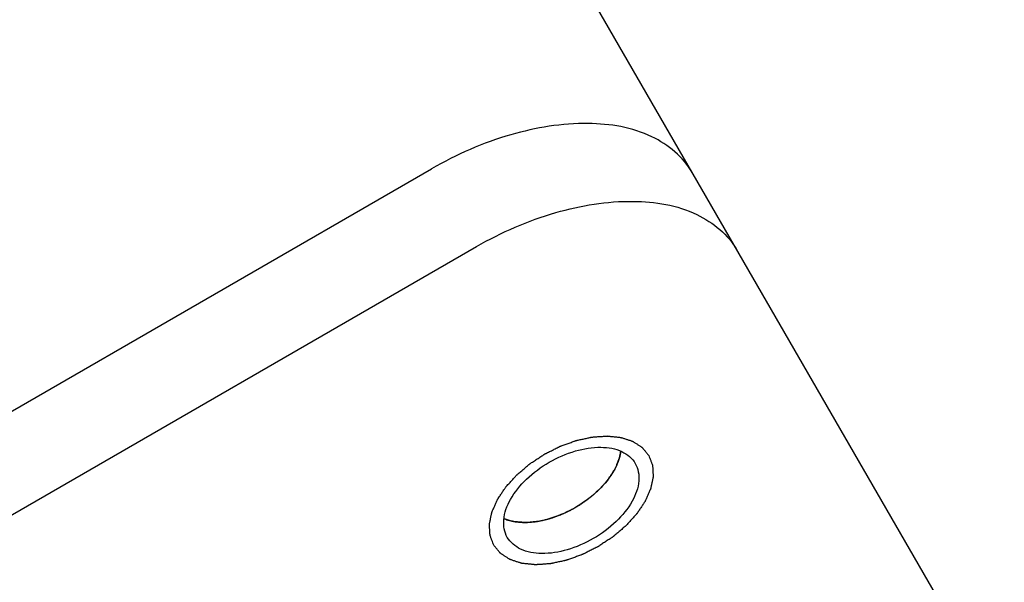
# Model space of a CAD drawing. Header units: millimetres. Extents: x 0 to 7560, y 0 to 5346.
# Tile 96 of 242: x 1401 to 1423, y 4994 to 5007. Entities that reach past the tile are written whole.
import ezdxf

# ---------------------------------------------------------------- set-up
doc = ezdxf.new("R2010")
doc.units = ezdxf.units.MM
doc.layers.add('CSH-ST-M4-20_PBL671', color=7, linetype='Continuous')
doc.layers.add('M2302801_PBL676', color=7, linetype='Continuous')

msp = doc.modelspace()

# ---------------------------------------------------------------- linework, layer by layer
at = {"layer": 'CSH-ST-M4-20_PBL671', "color": 134}
for p, q in [((1414.381, 4996.457), (1414.388, 4996.467)), ((1414.169, 4996.2), (1414.172, 4996.203)), ((1413.903, 4995.963), (1413.906, 4995.965)), ((1413.596, 4995.757), (1413.602, 4995.76)), ((1412.928, 4995.485), (1412.932, 4995.486)), ((1413.267, 4995.596), (1413.27, 4995.597)), ((1412.591, 4995.43), (1412.603, 4995.431))]:
    msp.add_line(p, q, dxfattribs=at)
for points, knots in [([(1414.428, 4996.529), (1414.439, 4996.548), (1414.457, 4996.578), (1414.479, 4996.617), (1414.493, 4996.647), (1414.509, 4996.676), (1414.522, 4996.706), (1414.533, 4996.732), (1414.542, 4996.753), (1414.549, 4996.769), (1414.553, 4996.783), (1414.56, 4996.802), (1414.567, 4996.822), (1414.574, 4996.841), (1414.579, 4996.86), (1414.586, 4996.884), (1414.592, 4996.908), (1414.597, 4996.927), (1414.602, 4996.958), (1414.607, 4996.982), (1414.61, 4997.002)], [0, 0, 0, 0, 0.125, 0.1875, 0.25, 0.3125, 0.375, 0.4375, 0.46875, 0.5, 0.53125, 0.5625, 0.625, 0.65625, 0.6875, 0.75, 0.8125, 0.84375, 0.875, 1, 1, 1, 1]), ([(1414.172, 4996.203), (1414.181, 4996.213), (1414.195, 4996.227), (1414.213, 4996.247), (1414.228, 4996.264), (1414.24, 4996.277), (1414.25, 4996.288), (1414.258, 4996.298), (1414.269, 4996.311), (1414.281, 4996.325), (1414.295, 4996.342), (1414.308, 4996.359), (1414.321, 4996.375), (1414.332, 4996.39), (1414.342, 4996.403), (1414.35, 4996.413), (1414.362, 4996.431), (1414.373, 4996.445), (1414.381, 4996.457)], [0, 0, 0, 0, 0.125, 0.1875, 0.25, 0.3125, 0.34375, 0.375, 0.4375, 0.5, 0.5625, 0.625, 0.6875, 0.75, 0.8125, 0.84375, 0.875, 1, 1, 1, 1]), ([(1414.388, 4996.467), (1414.389, 4996.469), (1414.392, 4996.473), (1414.396, 4996.478), (1414.398, 4996.482), (1414.401, 4996.486), (1414.404, 4996.491), (1414.407, 4996.496), (1414.409, 4996.499), (1414.411, 4996.502), (1414.413, 4996.505), (1414.417, 4996.512), (1414.422, 4996.519), (1414.426, 4996.526), (1414.428, 4996.529)], [0, 0, 0, 0, 0.125, 0.25, 0.3125, 0.375, 0.4375, 0.5, 0.5625, 0.625, 0.6875, 0.75, 0.875, 1, 1, 1, 1]), ([(1413.906, 4995.965), (1413.917, 4995.973), (1413.933, 4995.986), (1413.956, 4996.004), (1413.974, 4996.02), (1413.989, 4996.032), (1414, 4996.042), (1414.011, 4996.051), (1414.024, 4996.062), (1414.039, 4996.075), (1414.056, 4996.091), (1414.079, 4996.112), (1414.106, 4996.138), (1414.139, 4996.169), (1414.159, 4996.19), (1414.169, 4996.2)], [0, 0, 0, 0, 0.125, 0.1875, 0.25, 0.3125, 0.34375, 0.375, 0.4375, 0.5, 0.5625, 0.625, 0.75, 0.875, 1, 1, 1, 1]), ([(1413.602, 4995.76), (1413.614, 4995.768), (1413.633, 4995.779), (1413.658, 4995.794), (1413.678, 4995.807), (1413.695, 4995.817), (1413.708, 4995.825), (1413.72, 4995.833), (1413.735, 4995.843), (1413.753, 4995.854), (1413.773, 4995.868), (1413.789, 4995.879), (1413.802, 4995.888), (1413.814, 4995.897), (1413.828, 4995.907), (1413.843, 4995.917), (1413.854, 4995.926), (1413.874, 4995.941), (1413.89, 4995.953), (1413.903, 4995.963)], [0, 0, 0, 0, 0.125, 0.1875, 0.25, 0.3125, 0.34375, 0.375, 0.4375, 0.5, 0.5625, 0.625, 0.65625, 0.6875, 0.75, 0.8125, 0.84375, 0.875, 1, 1, 1, 1]), ([(1413.27, 4995.597), (1413.283, 4995.603), (1413.3, 4995.61), (1413.319, 4995.618), (1413.333, 4995.624), (1413.351, 4995.632), (1413.373, 4995.642), (1413.393, 4995.651), (1413.412, 4995.661), (1413.431, 4995.669), (1413.453, 4995.68), (1413.47, 4995.689), (1413.485, 4995.696), (1413.498, 4995.703), (1413.513, 4995.712), (1413.529, 4995.72), (1413.542, 4995.727), (1413.557, 4995.735), (1413.575, 4995.745), (1413.589, 4995.753), (1413.596, 4995.757)], [0, 0, 0, 0, 0.125, 0.15625, 0.1875, 0.25, 0.3125, 0.375, 0.4375, 0.5, 0.5625, 0.625, 0.65625, 0.6875, 0.75, 0.8125, 0.84375, 0.875, 0.9375, 1, 1, 1, 1]), ([(1412.016, 4995.505), (1412.034, 4995.498), (1412.057, 4995.49), (1412.083, 4995.48), (1412.102, 4995.475), (1412.126, 4995.468), (1412.15, 4995.462), (1412.169, 4995.457), (1412.189, 4995.453), (1412.209, 4995.449), (1412.23, 4995.445), (1412.244, 4995.442), (1412.261, 4995.44), (1412.283, 4995.437), (1412.311, 4995.434), (1412.344, 4995.43), (1412.377, 4995.428), (1412.405, 4995.427), (1412.427, 4995.426), (1412.451, 4995.426), (1412.481, 4995.426), (1412.504, 4995.426), (1412.516, 4995.426)], [0, 0, 0, 0, 0.125, 0.15625, 0.1875, 0.25, 0.3125, 0.34375, 0.375, 0.4375, 0.46875, 0.5, 0.53125, 0.5625, 0.625, 0.6875, 0.75, 0.8125, 0.84375, 0.875, 0.9375, 1, 1, 1, 1]), ([(1412.603, 4995.431), (1412.616, 4995.432), (1412.632, 4995.433), (1412.65, 4995.435), (1412.664, 4995.437), (1412.681, 4995.439), (1412.703, 4995.441), (1412.722, 4995.444), (1412.741, 4995.447), (1412.76, 4995.45), (1412.782, 4995.454), (1412.803, 4995.458), (1412.824, 4995.462), (1412.843, 4995.466), (1412.859, 4995.469), (1412.872, 4995.472), (1412.895, 4995.477), (1412.913, 4995.481), (1412.928, 4995.485)], [0, 0, 0, 0, 0.125, 0.15625, 0.1875, 0.25, 0.3125, 0.375, 0.4375, 0.5, 0.5625, 0.625, 0.6875, 0.75, 0.8125, 0.84375, 0.875, 1, 1, 1, 1]), ([(1412.932, 4995.486), (1412.945, 4995.489), (1412.962, 4995.494), (1412.981, 4995.499), (1412.995, 4995.503), (1413.013, 4995.508), (1413.036, 4995.514), (1413.056, 4995.52), (1413.076, 4995.527), (1413.095, 4995.532), (1413.117, 4995.54), (1413.146, 4995.55), (1413.182, 4995.563), (1413.225, 4995.579), (1413.253, 4995.591), (1413.267, 4995.596)], [0, 0, 0, 0, 0.125, 0.15625, 0.1875, 0.25, 0.3125, 0.375, 0.4375, 0.5, 0.5625, 0.625, 0.75, 0.875, 1, 1, 1, 1]), ([(1412.516, 4995.426), (1412.519, 4995.426), (1412.522, 4995.426), (1412.528, 4995.426), (1412.533, 4995.426), (1412.539, 4995.427), (1412.543, 4995.427), (1412.547, 4995.427), (1412.55, 4995.427), (1412.556, 4995.427), (1412.562, 4995.428), (1412.567, 4995.428), (1412.57, 4995.428), (1412.573, 4995.428), (1412.576, 4995.429), (1412.582, 4995.429), (1412.587, 4995.429), (1412.591, 4995.43)], [0, 0, 0, 0, 0.125, 0.1875, 0.25, 0.3125, 0.375, 0.4375, 0.5, 0.5625, 0.625, 0.6875, 0.75, 0.8125, 0.84375, 0.875, 1, 1, 1, 1])]:
    msp.add_open_spline(points, degree=3, knots=knots, dxfattribs=at)
at = {"layer": 'CSH-ST-M4-20_PBL671', "color": 7}
for points, knots in [([(1414.611, 4997.004), (1414.608, 4996.984), (1414.594, 4996.902), (1414.57, 4996.822), (1414.547, 4996.763)], [0, 0, 0, 0, 0.239777, 1, 1, 1, 1]), ([(1414.547, 4996.763), (1414.539, 4996.744), (1414.505, 4996.663), (1414.463, 4996.586), (1414.428, 4996.529)], [0, 0, 0, 0, 0.240941, 1, 1, 1, 1]), ([(1412.255, 4995.44), (1412.234, 4995.444), (1412.152, 4995.458), (1412.072, 4995.482), (1412.015, 4995.505)], [0, 0, 0, 0, 0.26085, 1, 1, 1, 1]), ([(1412.517, 4995.426), (1412.494, 4995.425), (1412.407, 4995.424), (1412.319, 4995.431), (1412.255, 4995.44)], [0, 0, 0, 0, 0.259213, 1, 1, 1, 1])]:
    msp.add_open_spline(points, degree=3, knots=knots, dxfattribs=at)
msp.add_open_spline([(1414.428, 4996.529), (1414.23, 4996.209), (1413.636, 4995.695), (1412.894, 4995.437), (1412.517, 4995.426)], degree=3, dxfattribs=at)
at = {"layer": 'M2302801_PBL676', "color": 7}
for p, q in [((1423.179, 4991.166), (1404.008, 5024.371)), ((1394.799, 4994.321), (1410.388, 5003.321)), ((1383.678, 4985.584), (1411.391, 5001.584))]:
    msp.add_line(p, q, dxfattribs=at)
for points, knots in [([(1416.209, 5003.237), (1416.009, 5003.585), (1415.273, 5004.188), (1413.783, 5004.418), (1412.079, 5004.138), (1410.944, 5003.642), (1410.388, 5003.321)], [0, 0, 0, 0, 0.190123, 0.419693, 0.695582, 1, 1, 1, 1]), ([(1411.391, 5001.584), (1411.947, 5001.905), (1413.082, 5002.4), (1414.786, 5002.68), (1416.277, 5002.45), (1417.012, 5001.847), (1417.213, 5001.5)], [0, 0, 0, 0, 0.304418, 0.580307, 0.809877, 1, 1, 1, 1]), ([(1412.079, 4995.091), (1412.013, 4995.206), (1411.962, 4995.516), (1412.142, 4995.98), (1412.504, 4996.421), (1413.004, 4996.79), (1413.574, 4997.038), (1414.136, 4997.131), (1414.628, 4997.055), (1414.871, 4996.856), (1414.937, 4996.741)], [0, 0, 0, 0, 0.095072, 0.209848, 0.347791, 0.5, 0.652209, 0.790152, 0.904928, 1, 1, 1, 1]), ([(1414.937, 4996.741), (1415.003, 4996.627), (1415.054, 4996.317), (1414.874, 4995.853), (1414.512, 4995.412), (1414.012, 4995.043), (1413.442, 4994.794), (1412.88, 4994.702), (1412.388, 4994.778), (1412.145, 4994.977), (1412.079, 4995.091)], [0, 0, 0, 0, 0.095072, 0.209848, 0.347791, 0.5, 0.652209, 0.790152, 0.904928, 1, 1, 1, 1])]:
    msp.add_open_spline(points, degree=3, knots=knots, dxfattribs=at)
at = {"layer": 'M2302801_PBL676', "color": 134}
for points in [[(1411.776, 4994.916), (1411.769, 4994.935), (1411.755, 4994.971), (1411.738, 4995.017), (1411.724, 4995.054), (1411.714, 4995.081), (1411.705, 4995.104), (1411.699, 4995.12), (1411.696, 4995.129), (1411.692, 4995.136), (1411.693, 4995.144), (1411.692, 4995.154), (1411.691, 4995.173), (1411.69, 4995.199), (1411.688, 4995.23), (1411.686, 4995.261), (1411.684, 4995.292), (1411.683, 4995.323), (1411.681, 4995.349), (1411.68, 4995.367), (1411.68, 4995.378), (1411.679, 4995.385), (1411.681, 4995.394), (1411.683, 4995.405), (1411.687, 4995.425), (1411.693, 4995.453), (1411.7, 4995.487), (1411.707, 4995.521), (1411.714, 4995.554), (1411.721, 4995.588), (1411.727, 4995.616), (1411.731, 4995.636), (1411.734, 4995.647), (1411.735, 4995.655), (1411.739, 4995.664), (1411.744, 4995.676), (1411.754, 4995.697), (1411.767, 4995.727), (1411.782, 4995.762), (1411.798, 4995.798), (1411.814, 4995.833), (1411.83, 4995.869), (1411.843, 4995.899), (1411.852, 4995.919), (1411.858, 4995.931), (1411.861, 4995.94), (1411.867, 4995.949), (1411.875, 4995.96), (1411.889, 4995.981), (1411.908, 4996.01), (1411.932, 4996.045), (1411.955, 4996.079), (1411.978, 4996.114), (1412.002, 4996.149), (1412.021, 4996.178), (1412.035, 4996.199), (1412.043, 4996.21), (1412.048, 4996.219), (1412.056, 4996.227), (1412.066, 4996.238), (1412.084, 4996.258), (1412.109, 4996.286), (1412.14, 4996.319), (1412.18, 4996.364), (1412.221, 4996.408), (1412.256, 4996.447), (1412.274, 4996.467), (1412.284, 4996.478), (1412.291, 4996.486), (1412.301, 4996.494), (1412.313, 4996.504), (1412.334, 4996.522), (1412.376, 4996.558), (1412.436, 4996.609), (1412.496, 4996.66), (1412.539, 4996.696), (1412.56, 4996.714), (1412.572, 4996.724), (1412.58, 4996.732), (1412.591, 4996.739), (1412.605, 4996.748), (1412.629, 4996.764), (1412.663, 4996.786), (1412.705, 4996.814), (1412.76, 4996.85), (1412.815, 4996.886), (1412.863, 4996.918), (1412.887, 4996.934), (1412.901, 4996.943), (1412.911, 4996.95), (1412.922, 4996.955), (1412.937, 4996.963), (1412.962, 4996.975), (1413.013, 4997.001), (1413.085, 4997.037), (1413.158, 4997.074), (1413.208, 4997.099), (1413.234, 4997.112), (1413.248, 4997.119), (1413.259, 4997.125), (1413.27, 4997.128), (1413.285, 4997.134), (1413.311, 4997.143), (1413.363, 4997.162), (1413.438, 4997.189), (1413.512, 4997.215), (1413.564, 4997.234), (1413.59, 4997.244), (1413.605, 4997.249), (1413.616, 4997.253), (1413.627, 4997.255), (1413.642, 4997.259), (1413.668, 4997.264), (1413.719, 4997.276), (1413.778, 4997.289), (1413.837, 4997.301), (1413.881, 4997.311), (1413.918, 4997.319), (1413.944, 4997.325), (1413.958, 4997.328), (1413.97, 4997.331), (1413.98, 4997.331), (1413.994, 4997.332), (1414.019, 4997.334), (1414.069, 4997.338), (1414.126, 4997.341), (1414.183, 4997.345), (1414.226, 4997.348), (1414.261, 4997.351), (1414.286, 4997.353), (1414.3, 4997.353), (1414.311, 4997.355), (1414.32, 4997.353), (1414.333, 4997.352), (1414.355, 4997.35), (1414.387, 4997.346), (1414.425, 4997.342), (1414.463, 4997.338), (1414.501, 4997.334), (1414.539, 4997.33), (1414.571, 4997.327), (1414.593, 4997.325), (1414.606, 4997.323), (1414.616, 4997.323), (1414.623, 4997.319), (1414.635, 4997.316), (1414.654, 4997.31), (1414.681, 4997.301), (1414.714, 4997.29), (1414.747, 4997.28), (1414.779, 4997.269), (1414.812, 4997.258), (1414.839, 4997.249), (1414.859, 4997.243), (1414.869, 4997.239), (1414.878, 4997.237), (1414.884, 4997.232), (1414.893, 4997.227), (1414.908, 4997.217), (1414.93, 4997.203), (1414.957, 4997.186), (1414.983, 4997.169), (1415.009, 4997.152), (1415.035, 4997.135), (1415.057, 4997.121), (1415.073, 4997.111), (1415.081, 4997.105), (1415.088, 4997.101), (1415.093, 4997.095), (1415.099, 4997.088), (1415.11, 4997.074), (1415.126, 4997.055), (1415.145, 4997.032), (1415.17, 4997.001), (1415.202, 4996.963), (1415.227, 4996.932), (1415.24, 4996.916)], [(1415.24, 4996.916), (1415.247, 4996.898), (1415.261, 4996.861), (1415.278, 4996.816), (1415.292, 4996.779), (1415.302, 4996.752), (1415.311, 4996.729), (1415.317, 4996.713), (1415.32, 4996.703), (1415.324, 4996.697), (1415.323, 4996.689), (1415.324, 4996.678), (1415.325, 4996.66), (1415.326, 4996.634), (1415.328, 4996.603), (1415.33, 4996.572), (1415.332, 4996.541), (1415.333, 4996.51), (1415.335, 4996.484), (1415.336, 4996.465), (1415.336, 4996.455), (1415.337, 4996.447), (1415.335, 4996.439), (1415.333, 4996.428), (1415.329, 4996.408), (1415.323, 4996.38), (1415.316, 4996.346), (1415.309, 4996.312), (1415.302, 4996.279), (1415.295, 4996.245), (1415.289, 4996.217), (1415.285, 4996.197), (1415.282, 4996.186), (1415.281, 4996.178), (1415.277, 4996.169), (1415.272, 4996.157), (1415.262, 4996.136), (1415.249, 4996.106), (1415.234, 4996.071), (1415.218, 4996.035), (1415.202, 4996), (1415.186, 4995.964), (1415.173, 4995.934), (1415.164, 4995.914), (1415.158, 4995.902), (1415.155, 4995.893), (1415.149, 4995.884), (1415.141, 4995.872), (1415.127, 4995.852), (1415.108, 4995.823), (1415.084, 4995.788), (1415.061, 4995.753), (1415.038, 4995.719), (1415.014, 4995.684), (1414.995, 4995.655), (1414.981, 4995.634), (1414.973, 4995.623), (1414.968, 4995.614), (1414.96, 4995.606), (1414.95, 4995.594), (1414.932, 4995.575), (1414.907, 4995.547), (1414.876, 4995.514), (1414.836, 4995.469), (1414.795, 4995.425), (1414.76, 4995.386), (1414.742, 4995.366), (1414.732, 4995.355), (1414.725, 4995.346), (1414.715, 4995.339), (1414.703, 4995.329), (1414.682, 4995.311), (1414.64, 4995.275), (1414.58, 4995.224), (1414.52, 4995.173), (1414.477, 4995.137), (1414.456, 4995.119), (1414.444, 4995.109), (1414.436, 4995.101), (1414.425, 4995.094), (1414.411, 4995.085), (1414.387, 4995.069), (1414.353, 4995.047), (1414.311, 4995.019), (1414.256, 4994.983), (1414.201, 4994.947), (1414.153, 4994.915), (1414.129, 4994.899), (1414.115, 4994.89), (1414.105, 4994.883), (1414.094, 4994.878), (1414.079, 4994.87), (1414.054, 4994.858), (1414.003, 4994.832), (1413.931, 4994.796), (1413.858, 4994.759), (1413.808, 4994.734), (1413.782, 4994.721), (1413.768, 4994.714), (1413.757, 4994.708), (1413.746, 4994.705), (1413.731, 4994.699), (1413.705, 4994.69), (1413.653, 4994.671), (1413.578, 4994.644), (1413.504, 4994.617), (1413.452, 4994.599), (1413.426, 4994.589), (1413.411, 4994.584), (1413.4, 4994.579), (1413.389, 4994.578), (1413.374, 4994.574), (1413.348, 4994.569), (1413.297, 4994.557), (1413.238, 4994.544), (1413.179, 4994.531), (1413.135, 4994.522), (1413.098, 4994.514), (1413.072, 4994.508), (1413.058, 4994.505), (1413.046, 4994.502), (1413.036, 4994.502), (1413.022, 4994.5), (1412.997, 4994.499), (1412.947, 4994.495), (1412.89, 4994.491), (1412.833, 4994.487), (1412.79, 4994.484), (1412.755, 4994.482), (1412.73, 4994.48), (1412.716, 4994.479), (1412.705, 4994.478), (1412.696, 4994.48), (1412.683, 4994.481), (1412.661, 4994.483), (1412.629, 4994.487), (1412.591, 4994.491), (1412.553, 4994.495), (1412.515, 4994.499), (1412.477, 4994.503), (1412.445, 4994.506), (1412.423, 4994.508), (1412.41, 4994.51), (1412.4, 4994.51), (1412.393, 4994.513), (1412.381, 4994.517), (1412.362, 4994.523), (1412.335, 4994.532), (1412.302, 4994.543), (1412.269, 4994.553), (1412.237, 4994.564), (1412.204, 4994.575), (1412.177, 4994.584), (1412.157, 4994.59), (1412.147, 4994.594), (1412.138, 4994.596), (1412.132, 4994.6), (1412.123, 4994.606), (1412.108, 4994.616), (1412.086, 4994.63), (1412.059, 4994.647), (1412.033, 4994.664), (1412.007, 4994.681), (1411.981, 4994.698), (1411.959, 4994.712), (1411.943, 4994.722), (1411.935, 4994.728), (1411.928, 4994.731), (1411.923, 4994.738), (1411.917, 4994.745), (1411.906, 4994.759), (1411.89, 4994.778), (1411.871, 4994.801), (1411.846, 4994.832), (1411.814, 4994.87), (1411.789, 4994.901), (1411.776, 4994.916)]]:
    msp.add_open_spline(points, degree=3, knots=[0, 0, 0, 0, 0.015625, 0.03125, 0.039062, 0.046875, 0.054688, 0.058594, 0.060547, 0.0625, 0.064453, 0.066406, 0.070312, 0.078125, 0.085938, 0.09375, 0.101562, 0.109375, 0.117188, 0.121094, 0.123047, 0.125, 0.126953, 0.128906, 0.132812, 0.140625, 0.148438, 0.15625, 0.164062, 0.171875, 0.179688, 0.183594, 0.185547, 0.1875, 0.189453, 0.191406, 0.195312, 0.203125, 0.210938, 0.21875, 0.226562, 0.234375, 0.242188, 0.246094, 0.248047, 0.25, 0.251953, 0.253906, 0.257812, 0.265625, 0.273438, 0.28125, 0.289062, 0.296875, 0.304688, 0.308594, 0.310547, 0.3125, 0.314453, 0.316406, 0.320312, 0.328125, 0.335938, 0.34375, 0.359375, 0.367188, 0.371094, 0.373047, 0.375, 0.376953, 0.378906, 0.382812, 0.390625, 0.40625, 0.421875, 0.429688, 0.433594, 0.435547, 0.4375, 0.439453, 0.441406, 0.445312, 0.453125, 0.460938, 0.46875, 0.484375, 0.492188, 0.496094, 0.498047, 0.5, 0.501953, 0.503906, 0.507812, 0.515625, 0.53125, 0.546875, 0.554688, 0.558594, 0.560547, 0.5625, 0.564453, 0.566406, 0.570312, 0.578125, 0.59375, 0.609375, 0.617188, 0.621094, 0.623047, 0.625, 0.626953, 0.628906, 0.632812, 0.640625, 0.65625, 0.664062, 0.671875, 0.679688, 0.683594, 0.685547, 0.6875, 0.689453, 0.691406, 0.695312, 0.703125, 0.71875, 0.726562, 0.734375, 0.742188, 0.746094, 0.748047, 0.75, 0.751953, 0.753906, 0.757812, 0.765625, 0.773438, 0.78125, 0.789062, 0.796875, 0.804688, 0.808594, 0.810547, 0.8125, 0.814453, 0.816406, 0.820312, 0.828125, 0.835938, 0.84375, 0.851562, 0.859375, 0.867188, 0.871094, 0.873047, 0.875, 0.876953, 0.878906, 0.882812, 0.890625, 0.898438, 0.90625, 0.914062, 0.921875, 0.929688, 0.933594, 0.935547, 0.9375, 0.939453, 0.941406, 0.945312, 0.953125, 0.960938, 0.96875, 0.984375, 1, 1, 1, 1], dxfattribs=at)

doc.saveas('drawing.dxf')
